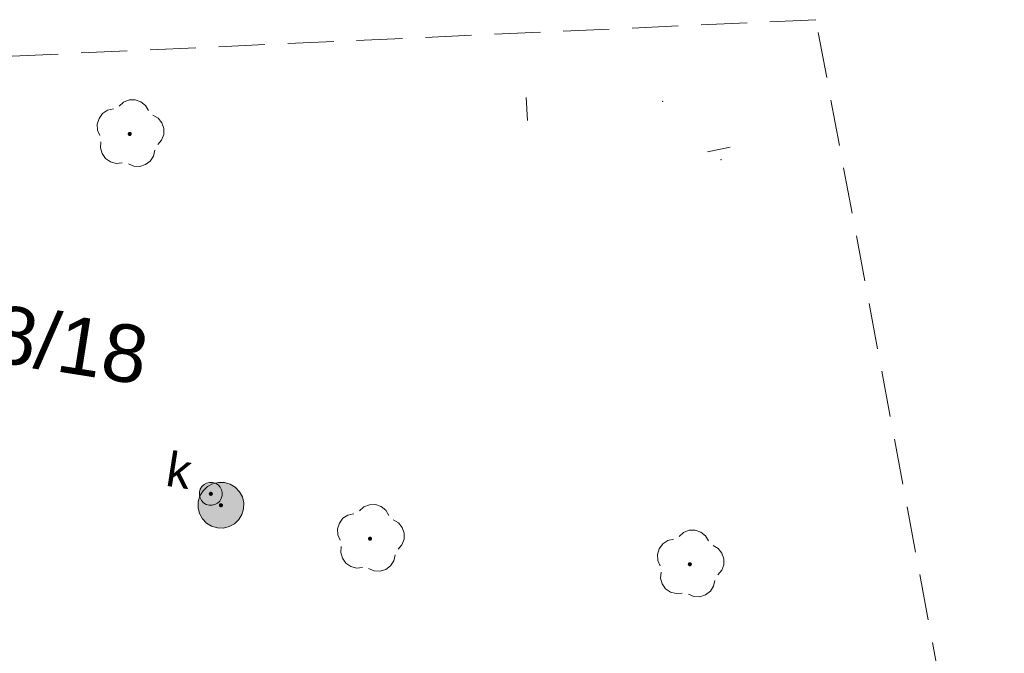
# Model space of a CAD drawing. Extents: x 6601440 to 6601733, y 5738487 to 5738717.
# Tile 113 of 129: x 6601548 to 6601569, y 5738646 to 5738660. Entities that reach past the tile are written whole.
import ezdxf
from ezdxf.enums import TextEntityAlignment as Align

# ---------------------------------------------------------------- set-up
doc = ezdxf.new("R2010")
doc.units = 0
doc.header["$PDSIZE"] = 0.75
doc.linetypes.add('PRZER2-1', pattern=[3, 2, -1])
doc.layers.get('0').update_dxf_attribs({"linetype": 'CONTINUOUS'})
for name, color, linetype, lineweight, true_color in [('GESDZI_O', 7, 'CONTINUOUS', 0, 0x008000), ('GSPRDL', 7, 'CONTINUOUS', 18, 0x008000), ('GSSKOD', 7, 'PRZER2-1', 18, 0x0a0909), ('GUPEPI', 1, 'CONTINUOUS', 18, 0xff0000), ('GUPEZC', 7, 'CONTINUOUS', 18, 0x0a0909), ('GUPKSD', 7, 'CONTINUOUS', 18, 0x803300), ('GUPKWZ', 7, 'CONTINUOUS', 18, 0x0a0909), ('GUPKWZ_O', 7, 'CONTINUOUS', 0, 0x0a0909)]:
    doc.layers.add(name, color=color, linetype=linetype, lineweight=lineweight, true_color=true_color)
doc.layers.add('GUPKSH', color=7, linetype='CONTINUOUS', true_color=0x803300)
doc.styles.add('GEO-INFO', font='arial.ttf')

# ---------------------------------------------------------------- blocks, each defined once
blk = doc.blocks.new('SPDLP')
blk.add_hatch(color=0).paths.add_polyline_path([(-0.09, 0), (-0.085595, -0.027812), (-0.072812, -0.052901), (-0.052901, -0.072812), (-0.027812, -0.085595), (0, -0.09), (0.027812, -0.085595), (0.052901, -0.072812), (0.072812, -0.052901), (0.085595, -0.027812), (0.09, 0), (0.085595, 0.027812), (0.072812, 0.052901), (0.052901, 0.072812), (0.027812, 0.085595), (0, 0.09), (-0.027812, 0.085595), (-0.052901, 0.072812), (-0.072812, 0.052901), (-0.085595, 0.027812)])
at = {"color": 0}
for points in [[(-0.268652, 1.271938), (-0.048001, 1.40916), (0.20623, 1.462858), (0.463525, 1.426585), (0.693003, 1.304695), (0.867117, 1.11182), (0.964971, 0.871109)], [(-1.292703, 0.137547), (-1.355024, 0.389802), (-1.327532, 0.648184), (-1.213525, 0.881678), (-1.026689, 1.062258), (-0.78945, 1.168249), (-0.530282, 1.186929)], [(1.126667, 0.648554), (1.325358, 0.481106), (1.454989, 0.255912), (1.5, 0), (1.454989, -0.255912), (1.325358, -0.481106), (1.126667, -0.648554)], [(-0.530282, -1.186929), (-0.78945, -1.168249), (-1.026689, -1.062258), (-1.213525, -0.881678), (-1.327532, -0.648184), (-1.355024, -0.389802), (-1.292703, -0.137547)], [(0.964971, -0.871109), (0.867117, -1.11182), (0.693003, -1.304695), (0.463525, -1.426585), (0.20623, -1.462858), (-0.048001, -1.40916), (-0.268652, -1.271938)]]:
    blk.add_lwpolyline(points, dxfattribs=at)
blk = doc.blocks.new('POINT')
at = {"color": 0}
blk.add_point((0, 0), dxfattribs=at)
blk = doc.blocks.new('OKRAG_PELNY')
at = {"true_color": 0xffffff}
blk.add_hatch(color=7, dxfattribs=at).paths.add_polyline_path([(0, 0.5), (-0.12941, 0.482963), (-0.25, 0.433013), (-0.353553, 0.353553), (-0.433013, 0.25), (-0.482963, 0.12941), (-0.5, 0), (-0.482963, -0.12941), (-0.433013, -0.25), (-0.353553, -0.353553), (-0.25, -0.433013), (-0.12941, -0.482963), (0, -0.5), (0.12941, -0.482963), (0.25, -0.433013), (0.353553, -0.353553), (0.433013, -0.25), (0.482963, -0.12941), (0.5, 0), (0.482963, 0.12941), (0.433013, 0.25), (0.353553, 0.353553), (0.25, 0.433013), (0.12941, 0.482963)])
at = {"color": 0}
blk.add_lwpolyline([(0.5, 0), (0.482963, -0.12941), (0.433013, -0.25), (0.353553, -0.353553), (0.25, -0.433013), (0.12941, -0.482963), (0, -0.5), (-0.12941, -0.482963), (-0.25, -0.433013), (-0.353553, -0.353553), (-0.433013, -0.25), (-0.482963, -0.12941), (-0.5, 0), (-0.482963, 0.12941), (-0.433013, 0.25), (-0.353553, 0.353553), (-0.25, 0.433013), (-0.12941, 0.482963), (0, 0.5), (0.12941, 0.482963), (0.25, 0.433013), (0.353553, 0.353553), (0.433013, 0.25), (0.482963, 0.12941)], close=True, dxfattribs=at)
blk = doc.blocks.new('PION_C')
at = {"color": 0}
blk.add_lwpolyline([(0, 0.5), (0, -0.5)], dxfattribs=at)
blk = doc.blocks.new('KOLO')
blk.add_hatch(color=0).paths.add_polyline_path([(0, 0.5), (-0.12941, 0.482963), (-0.25, 0.433013), (-0.353553, 0.353553), (-0.433013, 0.25), (-0.482963, 0.12941), (-0.5, 0), (-0.482963, -0.12941), (-0.433013, -0.25), (-0.353553, -0.353553), (-0.25, -0.433013), (-0.12941, -0.482963), (0, -0.5), (0.12941, -0.482963), (0.25, -0.433013), (0.353553, -0.353553), (0.433013, -0.25), (0.482963, -0.12941), (0.5, 0), (0.482963, 0.12941), (0.433013, 0.25), (0.353553, 0.353553), (0.25, 0.433013), (0.12941, 0.482963)])

msp = doc.modelspace()

# ---------------------------------------------------------------- linework, layer by layer
at = {"layer": 'GSSKOD', "linetype": 'PRZER2-1', "lineweight": 18, "ltscale": 0.5}
for p, q in [((6601565.17596, 5738659.65443, 10.18), (6601540.61388, 5738658.54202, 10.18)), ((6601569.27419, 5738637.75281, 10.18), (6601565.17596, 5738659.65443, 10.18))]:
    msp.add_line(p, q, dxfattribs=at)

# ---------------------------------------------------------------- block references
at = {"layer": 'GSPRDL', "lineweight": 5, "xscale": 0.4999999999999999, "yscale": 0.4999999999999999, "rotation": 81.147178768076}
for p in [(6601550.25096, 5738657.16912, 10.14), (6601555.47856, 5738648.36473, 10.14), (6601562.43392, 5738647.80877, 10.14)]:
    msp.add_blockref('SPDLP', p, dxfattribs=at)
at = {"layer": 'GUPEPI', "lineweight": 5, "rotation": 81.147178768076}
for p in [(6601561.84525, 5738657.8754, 10.24), (6601563.11191, 5738656.60871, 10.24)]:
    msp.add_blockref('POINT', p, dxfattribs=at)
at = {"layer": 'GUPEZC', "lineweight": 5}
for p, xscale, yscale, rotation in [((6601558.88765, 5738657.70951, 10.24), 0.4999999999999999, 0.4999999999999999, 183.2101664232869), ((6601563.06588, 5738656.83034, 10.24), 0.5, 0.5, 281.0155246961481)]:
    msp.add_blockref('PION_C', p, dxfattribs=dict(at, xscale=xscale, yscale=yscale, rotation=rotation))
at = {"layer": 'GUPKSD', "lineweight": 5, "rotation": 81.147178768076}
msp.add_blockref('OKRAG_PELNY', (6601552.2331, 5738649.09254, 10.24), dxfattribs=at)
at = {"layer": 'GUPKSH', "lineweight": 5, "xscale": 0.08999999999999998, "yscale": 0.08999999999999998, "rotation": 81.147178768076}
for p in [(6601552.01352, 5738649.34057, 10.24), (6601552.2331, 5738649.09254, 10.24)]:
    msp.add_blockref('KOLO', p, dxfattribs=at)
at = {"layer": 'GUPKWZ', "lineweight": 5, "xscale": 0.4999999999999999, "yscale": 0.4999999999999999, "rotation": 81.147178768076}
msp.add_blockref('OKRAG_PELNY', (6601552.01352, 5738649.34057, 10.25), dxfattribs=at)

# ---------------------------------------------------------------- texts
at = {"layer": 'GESDZI_O', "lineweight": 0, "style": 'GEO-INFO'}
msp.add_text('168/18', height=1.25, rotation=351.013904, dxfattribs=at).set_placement((6601547.988, 5738652.74289, 10.56), align=Align.MIDDLE_CENTER)
at = {"layer": 'GUPKWZ_O', "lineweight": 0, "style": 'GEO-INFO'}
msp.add_text('k', height=0.75, rotation=351.147179, dxfattribs=at).set_placement((6601551.52342, 5738649.44061, 10.8), align=Align.RIGHT)

doc.saveas('drawing.dxf')
